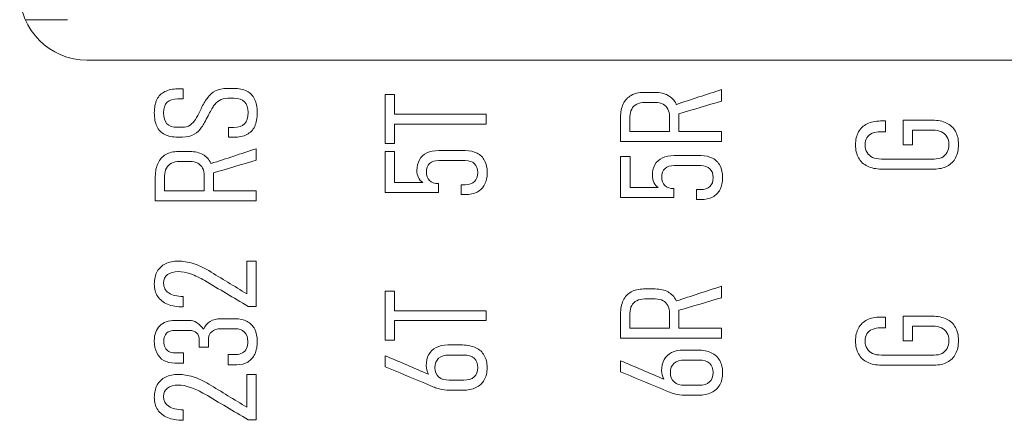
# Model space of a CAD drawing. Header units: millimetres. Extents: x 990 to 1811, y 0 to 562.
# Tile 18 of 256: x 1321 to 1336, y 215 to 221. Entities that reach past the tile are written whole.
import ezdxf

# ---------------------------------------------------------------- set-up
doc = ezdxf.new("R2010")
doc.units = ezdxf.units.MM
doc.layers.add('1', color=7, linetype='Continuous', true_color=0xffffff)
doc.layers.add('10', color=7, linetype='Continuous')

msp = doc.modelspace()

# ---------------------------------------------------------------- linework, layer by layer
at = {"layer": '1', "color": 7, "linetype": 'Continuous', "lineweight": 18}
msp.add_line((1321.865, 220.46), (1338.401, 220.46), dxfattribs=at)
msp.add_arc((1321.865, 221.46), 1, 180, 270, dxfattribs=at)
for points in [[(1322.906, 219.874), (1322.932, 219.926), (1322.971, 219.965), (1323.023, 219.991)], [(1323.297, 220.031), (1323.297, 219.982), (1323.297, 219.933), (1323.297, 219.884)], [(1323.575, 219.763), (1323.603, 219.82), (1323.632, 219.867), (1323.662, 219.906)], [(1323.662, 219.906), (1323.692, 219.945), (1323.731, 219.977), (1323.778, 220.002)], [(1326.301, 219.219), (1326.301, 219.462), (1326.301, 219.705), (1326.301, 219.948)], [(1326.301, 219.948), (1326.347, 219.948), (1326.393, 219.948), (1326.439, 219.948)], [(1326.439, 219.948), (1326.439, 219.851), (1326.439, 219.754), (1326.439, 219.658)], [(1329.84, 219.808), (1329.867, 219.864), (1329.905, 219.906), (1329.957, 219.936)], [(1330.505, 219.936), (1330.558, 219.906), (1330.598, 219.864), (1330.626, 219.808)], [(1330.629, 219.801), (1330.853, 219.875), (1331.077, 219.948), (1331.301, 220.022)], [(1331.301, 220.022), (1331.301, 219.964), (1331.301, 219.907), (1331.301, 219.85)], [(1323.552, 219.717), (1323.566, 219.746), (1323.574, 219.761), (1323.575, 219.763)], [(1330.504, 219.732), (1330.487, 219.764), (1330.463, 219.789), (1330.431, 219.806)], [(1330.626, 219.808), (1330.627, 219.806), (1330.628, 219.803), (1330.629, 219.801)], [(1331.301, 219.85), (1331.089, 219.787), (1330.877, 219.725), (1330.664, 219.663)], [(1323.479, 219.579), (1323.5, 219.613), (1323.524, 219.658), (1323.552, 219.717)], [(1323.666, 219.632), (1323.63, 219.559), (1323.598, 219.503), (1323.571, 219.462)], [(1326.439, 219.658), (1326.893, 219.658), (1327.347, 219.658), (1327.801, 219.658)], [(1327.801, 219.658), (1327.801, 219.608), (1327.801, 219.559), (1327.801, 219.509)], [(1330.529, 219.617), (1330.529, 219.662), (1330.52, 219.7), (1330.504, 219.732)], [(1330.529, 219.397), (1330.529, 219.47), (1330.529, 219.544), (1330.529, 219.617)], [(1323.021, 219.355), (1322.969, 219.382), (1322.931, 219.422), (1322.905, 219.476)], [(1323.399, 219.495), (1323.431, 219.518), (1323.458, 219.546), (1323.479, 219.579)], [(1323.571, 219.462), (1323.543, 219.421), (1323.506, 219.386), (1323.46, 219.357)], [(1323.972, 219.314), (1323.972, 219.362), (1323.972, 219.411), (1323.972, 219.46)], [(1324.36, 219.475), (1324.334, 219.421), (1324.295, 219.381), (1324.243, 219.354)], [(1327.801, 219.509), (1327.347, 219.509), (1326.893, 219.509), (1326.439, 219.509)], [(1326.439, 219.509), (1326.439, 219.412), (1326.439, 219.316), (1326.439, 219.219)], [(1333.337, 219.392), (1333.366, 219.445), (1333.409, 219.485), (1333.465, 219.513)], [(1333.739, 219.555), (1333.739, 219.501), (1333.739, 219.448), (1333.739, 219.394)], [(1334.001, 219.202), (1334.001, 219.324), (1334.001, 219.446), (1334.001, 219.567)], [(1329.939, 219.397), (1330.135, 219.397), (1330.332, 219.397), (1330.529, 219.397)], [(1330.667, 219.397), (1330.878, 219.397), (1331.09, 219.397), (1331.301, 219.397)], [(1331.301, 219.397), (1331.301, 219.347), (1331.301, 219.298), (1331.301, 219.248)], [(1333.542, 219.372), (1333.507, 219.357), (1333.481, 219.335), (1333.463, 219.306)], [(1334.139, 219.419), (1334.139, 219.347), (1334.139, 219.274), (1334.139, 219.202)], [(1334.653, 219.322), (1334.634, 219.353), (1334.607, 219.378), (1334.571, 219.394)], [(1326.439, 219.219), (1326.393, 219.219), (1326.347, 219.219), (1326.301, 219.219)], [(1331.301, 219.248), (1330.801, 219.248), (1330.301, 219.248), (1329.8, 219.248)], [(1334.139, 219.202), (1334.093, 219.202), (1334.047, 219.202), (1334.001, 219.202)], [(1322.922, 218.93), (1322.948, 218.986), (1322.987, 219.028), (1323.038, 219.057)], [(1323.587, 219.057), (1323.64, 219.028), (1323.68, 218.986), (1323.707, 218.93)], [(1323.711, 218.922), (1323.935, 218.996), (1324.159, 219.07), (1324.383, 219.143)], [(1324.383, 219.143), (1324.383, 219.086), (1324.383, 219.028), (1324.383, 218.971)], [(1326.301, 218.494), (1326.301, 218.697), (1326.301, 218.9), (1326.301, 219.104)], [(1326.301, 219.104), (1326.347, 219.104), (1326.393, 219.104), (1326.439, 219.104)], [(1326.439, 219.104), (1326.439, 218.95), (1326.439, 218.796), (1326.439, 218.642)], [(1327.667, 219.077), (1327.716, 219.052), (1327.753, 219.014), (1327.778, 218.965)], [(1329.801, 218.42), (1329.801, 218.623), (1329.801, 218.826), (1329.801, 219.029)], [(1329.801, 219.029), (1329.847, 219.029), (1329.894, 219.029), (1329.94, 219.029)], [(1329.94, 219.029), (1329.94, 218.876), (1329.94, 218.722), (1329.94, 218.568)], [(1333.465, 219.087), (1333.484, 219.055), (1333.511, 219.031), (1333.547, 219.014)], [(1334.58, 219.015), (1334.613, 219.033), (1334.638, 219.057), (1334.655, 219.09)], [(1323.123, 218.927), (1323.089, 218.91), (1323.064, 218.886), (1323.046, 218.854)], [(1323.585, 218.854), (1323.569, 218.886), (1323.545, 218.91), (1323.513, 218.927)], [(1323.707, 218.93), (1323.708, 218.927), (1323.709, 218.925), (1323.711, 218.922)], [(1324.383, 218.971), (1324.17, 218.909), (1323.958, 218.847), (1323.746, 218.785)], [(1330.31, 218.905), (1330.335, 218.949), (1330.372, 218.983), (1330.421, 219.007)], [(1331.167, 219.003), (1331.216, 218.977), (1331.253, 218.94), (1331.279, 218.891)], [(1334.781, 219.009), (1334.753, 218.954), (1334.711, 218.912), (1334.657, 218.884)], [(1326.439, 218.642), (1326.579, 218.642), (1326.719, 218.642), (1326.859, 218.642)], [(1326.859, 218.642), (1326.831, 218.659), (1326.81, 218.684), (1326.795, 218.716)], [(1326.959, 218.669), (1326.99, 218.639), (1327.034, 218.624), (1327.091, 218.624)], [(1327.091, 218.624), (1327.091, 218.581), (1327.091, 218.537), (1327.091, 218.494)], [(1327.428, 218.461), (1327.428, 218.51), (1327.428, 218.56), (1327.428, 218.609)], [(1327.778, 218.611), (1327.753, 218.562), (1327.716, 218.525), (1327.667, 218.499)], [(1330.359, 218.568), (1330.332, 218.585), (1330.311, 218.609), (1330.295, 218.642)], [(1323.02, 218.518), (1323.217, 218.518), (1323.413, 218.518), (1323.61, 218.518)], [(1323.748, 218.518), (1323.96, 218.518), (1324.171, 218.518), (1324.383, 218.518)], [(1324.383, 218.518), (1324.383, 218.469), (1324.383, 218.419), (1324.383, 218.37)], [(1327.091, 218.494), (1326.828, 218.494), (1326.564, 218.494), (1326.301, 218.494)], [(1329.94, 218.568), (1330.08, 218.568), (1330.22, 218.568), (1330.359, 218.568)], [(1330.592, 218.55), (1330.592, 218.506), (1330.592, 218.463), (1330.592, 218.42)], [(1330.929, 218.387), (1330.929, 218.436), (1330.929, 218.486), (1330.929, 218.535)], [(1331.279, 218.536), (1331.253, 218.487), (1331.216, 218.45), (1331.168, 218.425)], [(1324.383, 218.37), (1323.882, 218.37), (1323.382, 218.37), (1322.882, 218.37)], [(1330.592, 218.42), (1330.328, 218.42), (1330.065, 218.42), (1329.801, 218.42)], [(1322.91, 217.318), (1322.938, 217.369), (1322.979, 217.408), (1323.033, 217.434)], [(1323.444, 217.437), (1323.522, 217.413), (1323.6, 217.378), (1323.676, 217.332)], [(1324.245, 217.472), (1324.291, 217.472), (1324.337, 217.472), (1324.383, 217.472)], [(1324.245, 216.986), (1324.245, 217.148), (1324.245, 217.31), (1324.245, 217.472)], [(1324.383, 217.472), (1324.383, 217.248), (1324.383, 217.025), (1324.383, 216.801)], [(1323.676, 217.332), (1323.866, 217.216), (1324.055, 217.101), (1324.245, 216.986)], [(1324.262, 216.801), (1324.047, 216.928), (1323.832, 217.056), (1323.617, 217.183)], [(1323.081, 217), (1323.132, 216.966), (1323.203, 216.949), (1323.295, 216.949)], [(1326.301, 217.027), (1326.347, 217.027), (1326.393, 217.027), (1326.439, 217.027)], [(1326.301, 216.299), (1326.301, 216.542), (1326.301, 216.784), (1326.301, 217.027)], [(1326.439, 217.027), (1326.439, 216.931), (1326.439, 216.834), (1326.439, 216.737)], [(1330.629, 216.881), (1330.853, 216.954), (1331.077, 217.028), (1331.301, 217.101)], [(1331.301, 217.101), (1331.301, 217.044), (1331.301, 216.987), (1331.301, 216.929)], [(1323.064, 216.833), (1323, 216.859), (1322.951, 216.898), (1322.917, 216.949)], [(1323.295, 216.949), (1323.296, 216.897), (1323.296, 216.845), (1323.297, 216.793)], [(1330.504, 216.812), (1330.487, 216.844), (1330.463, 216.868), (1330.431, 216.885)], [(1330.626, 216.888), (1330.627, 216.885), (1330.628, 216.883), (1330.629, 216.881)], [(1331.301, 216.929), (1331.089, 216.867), (1330.877, 216.805), (1330.664, 216.743)], [(1324.383, 216.801), (1324.343, 216.801), (1324.302, 216.801), (1324.262, 216.801)], [(1326.439, 216.737), (1326.893, 216.737), (1327.347, 216.737), (1327.801, 216.737)], [(1327.801, 216.737), (1327.801, 216.688), (1327.801, 216.638), (1327.801, 216.589)], [(1330.529, 216.697), (1330.529, 216.742), (1330.52, 216.78), (1330.504, 216.812)], [(1330.529, 216.476), (1330.529, 216.55), (1330.529, 216.623), (1330.529, 216.697)], [(1323.496, 216.559), (1323.534, 216.536), (1323.568, 216.504), (1323.6, 216.463)], [(1323.6, 216.463), (1323.62, 216.512), (1323.652, 216.55), (1323.697, 216.577)], [(1324.247, 216.578), (1324.296, 216.551), (1324.334, 216.513), (1324.36, 216.462)], [(1327.801, 216.589), (1327.347, 216.589), (1326.893, 216.589), (1326.439, 216.589)], [(1326.439, 216.589), (1326.439, 216.492), (1326.439, 216.395), (1326.439, 216.299)], [(1333.337, 216.479), (1333.366, 216.532), (1333.409, 216.572), (1333.465, 216.6)], [(1333.739, 216.642), (1333.739, 216.588), (1333.739, 216.535), (1333.739, 216.481)], [(1334.001, 216.289), (1334.001, 216.411), (1334.001, 216.533), (1334.001, 216.654)], [(1334.647, 216.612), (1334.704, 216.584), (1334.748, 216.543), (1334.779, 216.489)], [(1329.939, 216.476), (1330.135, 216.476), (1330.332, 216.476), (1330.529, 216.476)], [(1330.667, 216.476), (1330.878, 216.476), (1331.09, 216.476), (1331.301, 216.476)], [(1331.301, 216.476), (1331.301, 216.427), (1331.301, 216.377), (1331.301, 216.328)], [(1333.542, 216.459), (1333.507, 216.444), (1333.481, 216.422), (1333.463, 216.393)], [(1334.139, 216.506), (1334.139, 216.433), (1334.139, 216.361), (1334.139, 216.289)], [(1326.439, 216.299), (1326.393, 216.299), (1326.347, 216.299), (1326.301, 216.299)], [(1331.301, 216.328), (1330.801, 216.328), (1330.301, 216.328), (1329.8, 216.328)], [(1334.139, 216.289), (1334.093, 216.289), (1334.047, 216.289), (1334.001, 216.289)], [(1323.008, 215.997), (1322.962, 216.023), (1322.927, 216.061), (1322.903, 216.11)], [(1323.027, 216.188), (1323.04, 216.163), (1323.059, 216.144), (1323.084, 216.13)], [(1323.299, 216.11), (1323.299, 216.06), (1323.299, 216.009), (1323.299, 215.958)], [(1323.672, 216.195), (1323.626, 216.195), (1323.58, 216.195), (1323.534, 216.195)], [(1324.177, 216.109), (1324.203, 216.124), (1324.224, 216.146), (1324.237, 216.176)], [(1324.362, 216.093), (1324.338, 216.041), (1324.303, 216.002), (1324.257, 215.974)], [(1330.448, 216.011), (1330.474, 216.057), (1330.511, 216.092), (1330.559, 216.116)], [(1331.148, 216.113), (1331.203, 216.086), (1331.245, 216.048), (1331.274, 215.998)], [(1333.47, 215.97), (1333.413, 215.998), (1333.369, 216.04), (1333.339, 216.094)], [(1334.58, 216.102), (1334.613, 216.12), (1334.638, 216.144), (1334.655, 216.177)], [(1323.967, 215.934), (1323.967, 215.985), (1323.967, 216.035), (1323.967, 216.086)], [(1326.301, 216.068), (1326.515, 215.976), (1326.728, 215.884), (1326.942, 215.793)], [(1326.301, 215.903), (1326.301, 215.958), (1326.301, 216.013), (1326.301, 216.068)], [(1327.095, 216.029), (1327.058, 215.996), (1327.04, 215.95), (1327.04, 215.89)], [(1329.801, 215.993), (1330.015, 215.902), (1330.229, 215.81), (1330.442, 215.719)], [(1329.801, 215.828), (1329.801, 215.883), (1329.801, 215.938), (1329.801, 215.993)], [(1331.177, 215.816), (1331.177, 215.876), (1331.158, 215.922), (1331.122, 215.955)], [(1326.889, 215.658), (1326.693, 215.74), (1326.497, 215.821), (1326.301, 215.903)], [(1327.04, 215.89), (1327.04, 215.831), (1327.058, 215.785), (1327.095, 215.753)], [(1330.389, 215.584), (1330.193, 215.665), (1329.997, 215.747), (1329.801, 215.828)], [(1331.122, 215.678), (1331.158, 215.711), (1331.177, 215.757), (1331.177, 215.816)], [(1322.91, 215.633), (1322.938, 215.684), (1322.979, 215.723), (1323.033, 215.749)], [(1323.444, 215.753), (1323.522, 215.728), (1323.6, 215.693), (1323.676, 215.647)], [(1324.245, 215.301), (1324.245, 215.463), (1324.245, 215.625), (1324.245, 215.787)], [(1324.245, 215.787), (1324.291, 215.787), (1324.337, 215.787), (1324.383, 215.787)], [(1324.383, 215.787), (1324.383, 215.564), (1324.383, 215.34), (1324.383, 215.117)], [(1326.943, 215.636), (1326.916, 215.647), (1326.898, 215.655), (1326.889, 215.658)], [(1327.774, 215.709), (1327.745, 215.659), (1327.704, 215.62), (1327.649, 215.594)], [(1323.617, 215.498), (1323.545, 215.541), (1323.475, 215.574), (1323.407, 215.597)], [(1323.676, 215.647), (1323.866, 215.532), (1324.055, 215.416), (1324.245, 215.301)], [(1327.104, 215.575), (1327.06, 215.588), (1327.006, 215.608), (1326.943, 215.636)], [(1330.443, 215.561), (1330.416, 215.573), (1330.398, 215.58), (1330.389, 215.584)], [(1330.604, 215.5), (1330.56, 215.513), (1330.506, 215.534), (1330.443, 215.561)], [(1324.262, 215.117), (1324.047, 215.244), (1323.832, 215.371), (1323.617, 215.498)], [(1323.064, 215.148), (1323, 215.175), (1322.951, 215.213), (1322.917, 215.265)], [(1323.081, 215.316), (1323.132, 215.281), (1323.203, 215.264), (1323.295, 215.264)], [(1323.295, 215.264), (1323.296, 215.212), (1323.296, 215.16), (1323.297, 215.108)], [(1324.383, 215.117), (1324.343, 215.117), (1324.302, 215.117), (1324.262, 215.117)]]:
    msp.add_open_spline(points, degree=3, dxfattribs=at)
for points, knots in [([(1323.023, 219.991), (1323.074, 220.018), (1323.14, 220.031), (1323.218, 220.031), (1323.244, 220.031), (1323.27, 220.031), (1323.297, 220.031)], [0, 0, 0, 0, 0.5, 0.5, 0.5, 1, 1, 1, 1]), ([(1323.778, 220.002), (1323.826, 220.026), (1323.883, 220.039), (1323.952, 220.039), (1323.983, 220.039), (1324.015, 220.039), (1324.047, 220.039), (1324.125, 220.039), (1324.19, 220.026), (1324.242, 219.999)], [0, 0, 0, 0, 0.333333, 0.333333, 0.333333, 0.666667, 0.666667, 0.666667, 1, 1, 1, 1]), ([(1324.242, 219.999), (1324.294, 219.973), (1324.333, 219.933), (1324.385, 219.826), (1324.398, 219.759), (1324.398, 219.597), (1324.385, 219.529), (1324.36, 219.475)], [0, 0, 0, 0, 0.333333, 0.333333, 0.666667, 0.666667, 1, 1, 1, 1]), ([(1329.957, 219.936), (1330.008, 219.965), (1330.069, 219.979), (1330.141, 219.979), (1330.199, 219.979), (1330.258, 219.979), (1330.316, 219.979), (1330.39, 219.979), (1330.453, 219.965), (1330.505, 219.936)], [0, 0, 0, 0, 0.333333, 0.333333, 0.333333, 0.666667, 0.666667, 0.666667, 1, 1, 1, 1]), ([(1322.905, 219.476), (1322.88, 219.529), (1322.867, 219.597), (1322.867, 219.678), (1322.867, 219.756), (1322.88, 219.821), (1322.906, 219.874)], [0, 0, 0, 0, 0.5, 0.5, 0.5, 1, 1, 1, 1]), ([(1323.297, 219.884), (1323.27, 219.884), (1323.244, 219.884), (1323.218, 219.884), (1323.147, 219.884), (1323.093, 219.867), (1323.021, 219.798), (1323.004, 219.746), (1323.004, 219.678), (1323.004, 219.606), (1323.021, 219.551), (1323.055, 219.515)], [0, 0, 0, 0, 0.25, 0.25, 0.25, 0.5, 0.5, 0.75, 0.75, 0.75, 1, 1, 1, 1]), ([(1323.834, 219.86), (1323.8, 219.839), (1323.772, 219.812), (1323.726, 219.745), (1323.698, 219.696), (1323.666, 219.632)], [0, 0, 0, 0, 0.5, 0.5, 1, 1, 1, 1]), ([(1324.208, 219.839), (1324.173, 219.875), (1324.119, 219.892), (1324.047, 219.892), (1324.017, 219.892), (1323.987, 219.892), (1323.958, 219.892), (1323.91, 219.892), (1323.869, 219.882), (1323.834, 219.86)], [0, 0, 0, 0, 0.333333, 0.333333, 0.333333, 0.666667, 0.666667, 0.666667, 1, 1, 1, 1]), ([(1323.972, 219.46), (1323.997, 219.46), (1324.022, 219.46), (1324.047, 219.46), (1324.119, 219.46), (1324.173, 219.478), (1324.244, 219.55), (1324.262, 219.605), (1324.262, 219.679), (1324.262, 219.75), (1324.244, 219.804), (1324.208, 219.839)], [0, 0, 0, 0, 0.25, 0.25, 0.25, 0.5, 0.5, 0.75, 0.75, 0.75, 1, 1, 1, 1]), ([(1329.8, 219.248), (1329.8, 219.368), (1329.8, 219.487), (1329.8, 219.607), (1329.8, 219.685), (1329.814, 219.753), (1329.84, 219.808)], [0, 0, 0, 0, 0.5, 0.5, 0.5, 1, 1, 1, 1]), ([(1330.431, 219.806), (1330.399, 219.823), (1330.361, 219.831), (1330.316, 219.831), (1330.265, 219.831), (1330.213, 219.831), (1330.161, 219.831), (1330.115, 219.831), (1330.075, 219.823), (1330.008, 219.789), (1329.982, 219.764), (1329.965, 219.732)], [0, 0, 0, 0, 0.25, 0.25, 0.25, 0.5, 0.5, 0.5, 0.75, 0.75, 1, 1, 1, 1]), ([(1329.965, 219.732), (1329.947, 219.7), (1329.939, 219.662), (1329.939, 219.617), (1329.939, 219.544), (1329.939, 219.47), (1329.939, 219.397)], [0, 0, 0, 0, 0.5, 0.5, 0.5, 1, 1, 1, 1]), ([(1330.664, 219.663), (1330.666, 219.645), (1330.667, 219.627), (1330.667, 219.607), (1330.667, 219.537), (1330.667, 219.467), (1330.667, 219.397)], [0, 0, 0, 0, 0.5, 0.5, 0.5, 1, 1, 1, 1]), ([(1323.055, 219.515), (1323.089, 219.479), (1323.14, 219.461), (1323.208, 219.461), (1323.232, 219.461), (1323.257, 219.461), (1323.281, 219.461), (1323.327, 219.461), (1323.366, 219.472), (1323.399, 219.495)], [0, 0, 0, 0, 0.333333, 0.333333, 0.333333, 0.666667, 0.666667, 0.666667, 1, 1, 1, 1]), ([(1333.465, 219.513), (1333.521, 219.541), (1333.588, 219.555), (1333.667, 219.555), (1333.691, 219.555), (1333.715, 219.555), (1333.739, 219.555)], [0, 0, 0, 0, 0.5, 0.5, 0.5, 1, 1, 1, 1]), ([(1334.001, 219.567), (1334.147, 219.567), (1334.292, 219.567), (1334.438, 219.567), (1334.519, 219.567), (1334.589, 219.553), (1334.704, 219.497), (1334.748, 219.456), (1334.779, 219.402)], [0, 0, 0, 0, 0.333333, 0.333333, 0.333333, 0.666667, 0.666667, 1, 1, 1, 1]), ([(1323.46, 219.357), (1323.414, 219.329), (1323.356, 219.315), (1323.287, 219.315), (1323.263, 219.315), (1323.238, 219.315), (1323.214, 219.315), (1323.137, 219.315), (1323.073, 219.328), (1323.021, 219.355)], [0, 0, 0, 0, 0.333333, 0.333333, 0.333333, 0.666667, 0.666667, 0.666667, 1, 1, 1, 1]), ([(1324.243, 219.354), (1324.19, 219.327), (1324.125, 219.314), (1324.047, 219.314), (1324.022, 219.314), (1323.997, 219.314), (1323.972, 219.314)], [0, 0, 0, 0, 0.5, 0.5, 0.5, 1, 1, 1, 1]), ([(1333.47, 218.883), (1333.413, 218.912), (1333.369, 218.953), (1333.308, 219.061), (1333.293, 219.125), (1333.293, 219.275), (1333.308, 219.339), (1333.337, 219.392)], [0, 0, 0, 0, 0.333333, 0.333333, 0.666667, 0.666667, 1, 1, 1, 1]), ([(1333.739, 219.394), (1333.715, 219.394), (1333.691, 219.394), (1333.667, 219.394), (1333.618, 219.394), (1333.576, 219.387), (1333.542, 219.372)], [0, 0, 0, 0, 0.5, 0.5, 0.5, 1, 1, 1, 1]), ([(1334.571, 219.394), (1334.536, 219.411), (1334.493, 219.419), (1334.442, 219.419), (1334.341, 219.419), (1334.24, 219.419), (1334.139, 219.419)], [0, 0, 0, 0, 0.5, 0.5, 0.5, 1, 1, 1, 1]), ([(1334.655, 219.09), (1334.672, 219.122), (1334.681, 219.161), (1334.681, 219.252), (1334.671, 219.29), (1334.653, 219.322)], [0, 0, 0, 0, 0.5, 0.5, 1, 1, 1, 1]), ([(1334.779, 219.402), (1334.809, 219.348), (1334.824, 219.283), (1334.824, 219.13), (1334.81, 219.064), (1334.781, 219.009)], [0, 0, 0, 0, 0.5, 0.5, 1, 1, 1, 1]), ([(1333.463, 219.306), (1333.445, 219.277), (1333.437, 219.242), (1333.437, 219.201), (1333.437, 219.156), (1333.446, 219.118), (1333.465, 219.087)], [0, 0, 0, 0, 0.5, 0.5, 0.5, 1, 1, 1, 1]), ([(1323.038, 219.057), (1323.089, 219.086), (1323.151, 219.101), (1323.222, 219.101), (1323.281, 219.101), (1323.339, 219.101), (1323.398, 219.101), (1323.471, 219.101), (1323.534, 219.086), (1323.587, 219.057)], [0, 0, 0, 0, 0.333333, 0.333333, 0.333333, 0.666667, 0.666667, 0.666667, 1, 1, 1, 1]), ([(1326.795, 218.716), (1326.779, 218.749), (1326.771, 218.783), (1326.771, 218.819), (1326.771, 218.881), (1326.784, 218.935), (1326.835, 219.024), (1326.872, 219.058), (1326.92, 219.081)], [0, 0, 0, 0, 0.333333, 0.333333, 0.333333, 0.666667, 0.666667, 1, 1, 1, 1]), ([(1326.92, 219.081), (1326.969, 219.104), (1327.027, 219.116), (1327.096, 219.116), (1327.228, 219.116), (1327.359, 219.116), (1327.49, 219.116), (1327.559, 219.116), (1327.618, 219.103), (1327.667, 219.077)], [0, 0, 0, 0, 0.333333, 0.333333, 0.333333, 0.666667, 0.666667, 0.666667, 1, 1, 1, 1]), ([(1330.421, 219.007), (1330.469, 219.03), (1330.528, 219.042), (1330.597, 219.042), (1330.728, 219.042), (1330.859, 219.042), (1330.991, 219.042), (1331.06, 219.042), (1331.118, 219.029), (1331.167, 219.003)], [0, 0, 0, 0, 0.333333, 0.333333, 0.333333, 0.666667, 0.666667, 0.666667, 1, 1, 1, 1]), ([(1333.547, 219.014), (1333.584, 218.998), (1333.627, 218.99), (1333.678, 218.99), (1333.939, 218.99), (1334.2, 218.99), (1334.461, 218.99), (1334.507, 218.99), (1334.547, 218.998), (1334.58, 219.015)], [0, 0, 0, 0, 0.333333, 0.333333, 0.333333, 0.666667, 0.666667, 0.666667, 1, 1, 1, 1]), ([(1322.882, 218.37), (1322.882, 218.489), (1322.882, 218.609), (1322.882, 218.729), (1322.882, 218.807), (1322.895, 218.874), (1322.922, 218.93)], [0, 0, 0, 0, 0.5, 0.5, 0.5, 1, 1, 1, 1]), ([(1323.513, 218.927), (1323.481, 218.944), (1323.442, 218.953), (1323.398, 218.953), (1323.346, 218.953), (1323.294, 218.953), (1323.243, 218.953), (1323.196, 218.953), (1323.156, 218.944), (1323.123, 218.927)], [0, 0, 0, 0, 0.333333, 0.333333, 0.333333, 0.666667, 0.666667, 0.666667, 1, 1, 1, 1]), ([(1326.96, 218.923), (1326.928, 218.894), (1326.912, 218.852), (1326.912, 218.742), (1326.927, 218.7), (1326.959, 218.669)], [0, 0, 0, 0, 0.5, 0.5, 1, 1, 1, 1]), ([(1327.628, 218.92), (1327.595, 218.952), (1327.549, 218.967), (1327.49, 218.967), (1327.359, 218.967), (1327.228, 218.967), (1327.096, 218.967), (1327.038, 218.967), (1326.992, 218.953), (1326.96, 218.923)], [0, 0, 0, 0, 0.333333, 0.333333, 0.333333, 0.666667, 0.666667, 0.666667, 1, 1, 1, 1]), ([(1327.628, 218.656), (1327.66, 218.687), (1327.676, 218.731), (1327.676, 218.844), (1327.66, 218.888), (1327.628, 218.92)], [0, 0, 0, 0, 0.5, 0.5, 1, 1, 1, 1]), ([(1327.778, 218.965), (1327.804, 218.916), (1327.816, 218.856), (1327.816, 218.718), (1327.804, 218.659), (1327.778, 218.611)], [0, 0, 0, 0, 0.5, 0.5, 1, 1, 1, 1]), ([(1330.295, 218.642), (1330.28, 218.675), (1330.272, 218.709), (1330.272, 218.745), (1330.272, 218.807), (1330.285, 218.861), (1330.31, 218.905)], [0, 0, 0, 0, 0.5, 0.5, 0.5, 1, 1, 1, 1]), ([(1331.128, 218.582), (1331.16, 218.613), (1331.177, 218.656), (1331.177, 218.77), (1331.16, 218.814), (1331.096, 218.877), (1331.05, 218.893), (1330.991, 218.893), (1330.859, 218.893), (1330.728, 218.893), (1330.597, 218.893), (1330.538, 218.893), (1330.493, 218.878), (1330.428, 218.819), (1330.412, 218.777), (1330.412, 218.668), (1330.428, 218.625), (1330.49, 218.565), (1330.535, 218.55), (1330.592, 218.55)], [0, 0, 0, 0, 0.125, 0.125, 0.25, 0.25, 0.375, 0.375, 0.375, 0.5, 0.5, 0.5, 0.625, 0.625, 0.75, 0.75, 0.875, 0.875, 1, 1, 1, 1]), ([(1331.279, 218.891), (1331.304, 218.841), (1331.317, 218.782), (1331.317, 218.644), (1331.304, 218.585), (1331.279, 218.536)], [0, 0, 0, 0, 0.5, 0.5, 1, 1, 1, 1]), ([(1334.657, 218.884), (1334.603, 218.855), (1334.537, 218.841), (1334.461, 218.841), (1334.2, 218.841), (1333.939, 218.841), (1333.678, 218.841), (1333.597, 218.841), (1333.527, 218.855), (1333.47, 218.883)], [0, 0, 0, 0, 0.333333, 0.333333, 0.333333, 0.666667, 0.666667, 0.666667, 1, 1, 1, 1]), ([(1323.046, 218.854), (1323.029, 218.822), (1323.02, 218.784), (1323.02, 218.739), (1323.02, 218.665), (1323.02, 218.592), (1323.02, 218.518)], [0, 0, 0, 0, 0.5, 0.5, 0.5, 1, 1, 1, 1]), ([(1323.61, 218.518), (1323.61, 218.592), (1323.61, 218.665), (1323.61, 218.739), (1323.61, 218.784), (1323.602, 218.822), (1323.585, 218.854)], [0, 0, 0, 0, 0.5, 0.5, 0.5, 1, 1, 1, 1]), ([(1323.746, 218.785), (1323.747, 218.767), (1323.748, 218.748), (1323.748, 218.729), (1323.748, 218.658), (1323.748, 218.588), (1323.748, 218.518)], [0, 0, 0, 0, 0.5, 0.5, 0.5, 1, 1, 1, 1]), ([(1327.428, 218.609), (1327.449, 218.609), (1327.47, 218.609), (1327.491, 218.609), (1327.55, 218.609), (1327.595, 218.625), (1327.628, 218.656)], [0, 0, 0, 0, 0.5, 0.5, 0.5, 1, 1, 1, 1]), ([(1330.929, 218.535), (1330.95, 218.535), (1330.971, 218.535), (1330.992, 218.535), (1331.05, 218.535), (1331.096, 218.551), (1331.128, 218.582)], [0, 0, 0, 0, 0.5, 0.5, 0.5, 1, 1, 1, 1]), ([(1327.667, 218.499), (1327.619, 218.474), (1327.56, 218.461), (1327.491, 218.461), (1327.47, 218.461), (1327.449, 218.461), (1327.428, 218.461)], [0, 0, 0, 0, 0.5, 0.5, 0.5, 1, 1, 1, 1]), ([(1331.168, 218.425), (1331.119, 218.399), (1331.061, 218.387), (1330.992, 218.387), (1330.971, 218.387), (1330.95, 218.387), (1330.929, 218.387)], [0, 0, 0, 0, 0.5, 0.5, 0.5, 1, 1, 1, 1]), ([(1323.033, 217.434), (1323.087, 217.461), (1323.152, 217.474), (1323.228, 217.474), (1323.293, 217.474), (1323.365, 217.462), (1323.444, 217.437)], [0, 0, 0, 0, 0.5, 0.5, 0.5, 1, 1, 1, 1]), ([(1322.917, 216.949), (1322.884, 217.001), (1322.867, 217.062), (1322.867, 217.205), (1322.881, 217.266), (1322.91, 217.318)], [0, 0, 0, 0, 0.5, 0.5, 1, 1, 1, 1]), ([(1323.063, 217.272), (1323.025, 217.242), (1323.006, 217.2), (1323.006, 217.146), (1323.006, 217.083), (1323.031, 217.035), (1323.081, 217)], [0, 0, 0, 0, 0.5, 0.5, 0.5, 1, 1, 1, 1]), ([(1323.617, 217.183), (1323.545, 217.226), (1323.475, 217.259), (1323.339, 217.305), (1323.279, 217.317), (1323.226, 217.317), (1323.156, 217.317), (1323.102, 217.302), (1323.063, 217.272)], [0, 0, 0, 0, 0.333333, 0.333333, 0.666667, 0.666667, 0.666667, 1, 1, 1, 1]), ([(1329.84, 216.888), (1329.867, 216.944), (1329.905, 216.986), (1330.008, 217.045), (1330.069, 217.059), (1330.141, 217.059), (1330.199, 217.059), (1330.258, 217.059), (1330.316, 217.059), (1330.39, 217.059), (1330.453, 217.045), (1330.558, 216.986), (1330.598, 216.944), (1330.626, 216.888)], [0, 0, 0, 0, 0.2, 0.2, 0.4, 0.4, 0.4, 0.6, 0.6, 0.6, 0.8, 0.8, 1, 1, 1, 1]), ([(1323.297, 216.793), (1323.296, 216.793), (1323.296, 216.793), (1323.295, 216.793), (1323.205, 216.793), (1323.128, 216.806), (1323.064, 216.833)], [0, 0, 0, 0, 0.5, 0.5, 0.5, 1, 1, 1, 1]), ([(1329.8, 216.328), (1329.8, 216.447), (1329.8, 216.567), (1329.8, 216.687), (1329.8, 216.765), (1329.814, 216.832), (1329.84, 216.888)], [0, 0, 0, 0, 0.5, 0.5, 0.5, 1, 1, 1, 1]), ([(1330.431, 216.885), (1330.399, 216.902), (1330.361, 216.911), (1330.316, 216.911), (1330.265, 216.911), (1330.213, 216.911), (1330.161, 216.911), (1330.115, 216.911), (1330.075, 216.902), (1330.008, 216.868), (1329.982, 216.844), (1329.965, 216.812)], [0, 0, 0, 0, 0.25, 0.25, 0.25, 0.5, 0.5, 0.5, 0.75, 0.75, 1, 1, 1, 1]), ([(1329.965, 216.812), (1329.947, 216.78), (1329.939, 216.742), (1329.939, 216.697), (1329.939, 216.623), (1329.939, 216.55), (1329.939, 216.476)], [0, 0, 0, 0, 0.5, 0.5, 0.5, 1, 1, 1, 1]), ([(1330.664, 216.743), (1330.666, 216.725), (1330.667, 216.706), (1330.667, 216.687), (1330.667, 216.617), (1330.667, 216.546), (1330.667, 216.476)], [0, 0, 0, 0, 0.5, 0.5, 0.5, 1, 1, 1, 1]), ([(1322.948, 216.513), (1323.001, 216.566), (1323.077, 216.593), (1323.175, 216.593), (1323.245, 216.593), (1323.315, 216.593), (1323.385, 216.593), (1323.422, 216.593), (1323.459, 216.582), (1323.496, 216.559)], [0, 0, 0, 0, 0.333333, 0.333333, 0.333333, 0.666667, 0.666667, 0.666667, 1, 1, 1, 1]), ([(1323.697, 216.577), (1323.742, 216.604), (1323.795, 216.618), (1323.857, 216.618), (1323.927, 216.618), (1323.997, 216.618), (1324.137, 216.618), (1324.197, 216.604), (1324.247, 216.578)], [0, 0, 0, 0, 0.333333, 0.333333, 0.333333, 0.666667, 0.666667, 1, 1, 1, 1]), ([(1333.465, 216.6), (1333.521, 216.628), (1333.588, 216.642), (1333.667, 216.642), (1333.691, 216.642), (1333.715, 216.642), (1333.739, 216.642)], [0, 0, 0, 0, 0.5, 0.5, 0.5, 1, 1, 1, 1]), ([(1334.001, 216.654), (1334.147, 216.654), (1334.292, 216.654), (1334.438, 216.654), (1334.519, 216.654), (1334.589, 216.64), (1334.647, 216.612)], [0, 0, 0, 0, 0.5, 0.5, 0.5, 1, 1, 1, 1]), ([(1322.903, 216.11), (1322.879, 216.16), (1322.867, 216.219), (1322.867, 216.29), (1322.867, 216.386), (1322.894, 216.46), (1322.948, 216.513)], [0, 0, 0, 0, 0.5, 0.5, 0.5, 1, 1, 1, 1]), ([(1323.05, 216.402), (1323.022, 216.373), (1323.008, 216.332), (1323.008, 216.279), (1323.008, 216.244), (1323.014, 216.213), (1323.027, 216.188)], [0, 0, 0, 0, 0.5, 0.5, 0.5, 1, 1, 1, 1]), ([(1323.495, 216.407), (1323.468, 216.432), (1323.432, 216.444), (1323.384, 216.444), (1323.314, 216.444), (1323.243, 216.444), (1323.173, 216.444), (1323.12, 216.444), (1323.079, 216.43), (1323.05, 216.402)], [0, 0, 0, 0, 0.333333, 0.333333, 0.333333, 0.666667, 0.666667, 0.666667, 1, 1, 1, 1]), ([(1323.534, 216.195), (1323.534, 216.23), (1323.534, 216.266), (1323.534, 216.301), (1323.534, 216.346), (1323.521, 216.382), (1323.495, 216.407)], [0, 0, 0, 0, 0.5, 0.5, 0.5, 1, 1, 1, 1]), ([(1323.72, 216.425), (1323.688, 216.395), (1323.672, 216.354), (1323.672, 216.301), (1323.672, 216.266), (1323.672, 216.23), (1323.672, 216.195)], [0, 0, 0, 0, 0.5, 0.5, 0.5, 1, 1, 1, 1]), ([(1324.207, 216.42), (1324.174, 216.453), (1324.127, 216.469), (1324.066, 216.469), (1323.996, 216.469), (1323.926, 216.469), (1323.856, 216.469), (1323.797, 216.469), (1323.752, 216.454), (1323.72, 216.425)], [0, 0, 0, 0, 0.333333, 0.333333, 0.333333, 0.666667, 0.666667, 0.666667, 1, 1, 1, 1]), ([(1324.237, 216.176), (1324.251, 216.205), (1324.258, 216.24), (1324.258, 216.28), (1324.258, 216.34), (1324.241, 216.387), (1324.207, 216.42)], [0, 0, 0, 0, 0.5, 0.5, 0.5, 1, 1, 1, 1]), ([(1324.36, 216.462), (1324.385, 216.412), (1324.398, 216.351), (1324.398, 216.28), (1324.398, 216.207), (1324.386, 216.145), (1324.362, 216.093)], [0, 0, 0, 0, 0.5, 0.5, 0.5, 1, 1, 1, 1]), ([(1333.339, 216.094), (1333.308, 216.148), (1333.293, 216.212), (1333.293, 216.362), (1333.308, 216.426), (1333.337, 216.479)], [0, 0, 0, 0, 0.5, 0.5, 1, 1, 1, 1]), ([(1333.463, 216.393), (1333.445, 216.364), (1333.437, 216.329), (1333.437, 216.288), (1333.437, 216.243), (1333.446, 216.205), (1333.484, 216.142), (1333.511, 216.118), (1333.547, 216.101)], [0, 0, 0, 0, 0.333333, 0.333333, 0.333333, 0.666667, 0.666667, 1, 1, 1, 1]), ([(1333.739, 216.481), (1333.715, 216.481), (1333.691, 216.481), (1333.667, 216.481), (1333.618, 216.481), (1333.576, 216.474), (1333.542, 216.459)], [0, 0, 0, 0, 0.5, 0.5, 0.5, 1, 1, 1, 1]), ([(1334.571, 216.481), (1334.536, 216.497), (1334.493, 216.506), (1334.442, 216.506), (1334.341, 216.506), (1334.24, 216.506), (1334.139, 216.506)], [0, 0, 0, 0, 0.5, 0.5, 0.5, 1, 1, 1, 1]), ([(1334.655, 216.177), (1334.672, 216.209), (1334.681, 216.248), (1334.681, 216.339), (1334.671, 216.377), (1334.634, 216.44), (1334.607, 216.464), (1334.571, 216.481)], [0, 0, 0, 0, 0.333333, 0.333333, 0.666667, 0.666667, 1, 1, 1, 1]), ([(1334.779, 216.489), (1334.809, 216.435), (1334.824, 216.37), (1334.824, 216.217), (1334.81, 216.151), (1334.753, 216.041), (1334.711, 215.999), (1334.657, 215.971)], [0, 0, 0, 0, 0.333333, 0.333333, 0.666667, 0.666667, 1, 1, 1, 1]), ([(1323.084, 216.13), (1323.109, 216.117), (1323.139, 216.11), (1323.174, 216.11), (1323.215, 216.11), (1323.257, 216.11), (1323.299, 216.11)], [0, 0, 0, 0, 0.5, 0.5, 0.5, 1, 1, 1, 1]), ([(1323.967, 216.086), (1324.005, 216.086), (1324.043, 216.086), (1324.119, 216.086), (1324.15, 216.094), (1324.177, 216.109)], [0, 0, 0, 0, 0.5, 0.5, 1, 1, 1, 1]), ([(1326.948, 216.085), (1326.973, 216.131), (1327.01, 216.166), (1327.107, 216.215), (1327.165, 216.227), (1327.233, 216.227), (1327.305, 216.227), (1327.377, 216.227), (1327.448, 216.227), (1327.526, 216.227), (1327.592, 216.213), (1327.702, 216.16), (1327.744, 216.122), (1327.773, 216.072)], [0, 0, 0, 0, 0.2, 0.2, 0.4, 0.4, 0.4, 0.6, 0.6, 0.6, 0.8, 0.8, 1, 1, 1, 1]), ([(1330.559, 216.116), (1330.608, 216.14), (1330.666, 216.152), (1330.734, 216.152), (1330.806, 216.152), (1330.877, 216.152), (1330.949, 216.152), (1331.026, 216.152), (1331.093, 216.139), (1331.148, 216.113)], [0, 0, 0, 0, 0.333333, 0.333333, 0.333333, 0.666667, 0.666667, 0.666667, 1, 1, 1, 1]), ([(1333.547, 216.101), (1333.584, 216.085), (1333.627, 216.077), (1333.678, 216.077), (1333.939, 216.077), (1334.2, 216.077), (1334.461, 216.077), (1334.507, 216.077), (1334.547, 216.085), (1334.58, 216.102)], [0, 0, 0, 0, 0.333333, 0.333333, 0.333333, 0.666667, 0.666667, 0.666667, 1, 1, 1, 1]), ([(1323.299, 215.958), (1323.257, 215.958), (1323.215, 215.958), (1323.174, 215.958), (1323.109, 215.958), (1323.054, 215.971), (1323.008, 215.997)], [0, 0, 0, 0, 0.5, 0.5, 0.5, 1, 1, 1, 1]), ([(1324.257, 215.974), (1324.212, 215.947), (1324.157, 215.934), (1324.092, 215.934), (1324.05, 215.934), (1324.009, 215.934), (1323.967, 215.934)], [0, 0, 0, 0, 0.5, 0.5, 0.5, 1, 1, 1, 1]), ([(1326.942, 215.793), (1326.92, 215.837), (1326.91, 215.879), (1326.91, 215.918), (1326.91, 215.984), (1326.922, 216.039), (1326.948, 216.085)], [0, 0, 0, 0, 0.5, 0.5, 0.5, 1, 1, 1, 1]), ([(1327.621, 215.753), (1327.658, 215.785), (1327.676, 215.831), (1327.676, 215.95), (1327.658, 215.996), (1327.585, 216.062), (1327.533, 216.078), (1327.466, 216.078), (1327.394, 216.078), (1327.323, 216.078), (1327.251, 216.078), (1327.184, 216.078), (1327.132, 216.062), (1327.095, 216.029)], [0, 0, 0, 0, 0.2, 0.2, 0.4, 0.4, 0.6, 0.6, 0.6, 0.8, 0.8, 0.8, 1, 1, 1, 1]), ([(1327.773, 216.072), (1327.802, 216.022), (1327.816, 215.961), (1327.816, 215.819), (1327.802, 215.759), (1327.774, 215.709)], [0, 0, 0, 0, 0.5, 0.5, 1, 1, 1, 1]), ([(1330.442, 215.719), (1330.421, 215.763), (1330.41, 215.805), (1330.41, 215.844), (1330.41, 215.909), (1330.423, 215.965), (1330.448, 216.011)], [0, 0, 0, 0, 0.5, 0.5, 0.5, 1, 1, 1, 1]), ([(1330.595, 215.955), (1330.558, 215.922), (1330.54, 215.876), (1330.54, 215.757), (1330.559, 215.711), (1330.633, 215.646), (1330.685, 215.629), (1330.753, 215.629), (1330.824, 215.629), (1330.896, 215.629), (1330.967, 215.629), (1331.034, 215.629), (1331.085, 215.646), (1331.122, 215.678)], [0, 0, 0, 0, 0.2, 0.2, 0.4, 0.4, 0.6, 0.6, 0.6, 0.8, 0.8, 0.8, 1, 1, 1, 1]), ([(1331.122, 215.955), (1331.085, 215.987), (1331.034, 216.004), (1330.966, 216.004), (1330.895, 216.004), (1330.823, 216.004), (1330.752, 216.004), (1330.684, 216.004), (1330.632, 215.987), (1330.595, 215.955)], [0, 0, 0, 0, 0.333333, 0.333333, 0.333333, 0.666667, 0.666667, 0.666667, 1, 1, 1, 1]), ([(1331.274, 215.998), (1331.302, 215.947), (1331.317, 215.887), (1331.317, 215.745), (1331.303, 215.685), (1331.246, 215.584), (1331.204, 215.546), (1331.15, 215.52)], [0, 0, 0, 0, 0.333333, 0.333333, 0.666667, 0.666667, 1, 1, 1, 1]), ([(1334.657, 215.971), (1334.603, 215.942), (1334.537, 215.928), (1334.461, 215.928), (1334.2, 215.928), (1333.939, 215.928), (1333.678, 215.928), (1333.597, 215.928), (1333.527, 215.942), (1333.47, 215.97)], [0, 0, 0, 0, 0.333333, 0.333333, 0.333333, 0.666667, 0.666667, 0.666667, 1, 1, 1, 1]), ([(1323.033, 215.749), (1323.087, 215.776), (1323.152, 215.789), (1323.228, 215.789), (1323.293, 215.789), (1323.365, 215.777), (1323.444, 215.753)], [0, 0, 0, 0, 0.5, 0.5, 0.5, 1, 1, 1, 1]), ([(1327.095, 215.753), (1327.132, 215.72), (1327.185, 215.704), (1327.252, 215.704), (1327.324, 215.704), (1327.395, 215.704), (1327.467, 215.704), (1327.533, 215.704), (1327.585, 215.72), (1327.621, 215.753)], [0, 0, 0, 0, 0.333333, 0.333333, 0.333333, 0.666667, 0.666667, 0.666667, 1, 1, 1, 1]), ([(1322.917, 215.265), (1322.884, 215.316), (1322.867, 215.377), (1322.867, 215.52), (1322.881, 215.582), (1322.91, 215.633)], [0, 0, 0, 0, 0.5, 0.5, 1, 1, 1, 1]), ([(1323.063, 215.588), (1323.025, 215.558), (1323.006, 215.516), (1323.006, 215.461), (1323.006, 215.399), (1323.031, 215.35), (1323.081, 215.316)], [0, 0, 0, 0, 0.5, 0.5, 0.5, 1, 1, 1, 1]), ([(1323.407, 215.597), (1323.339, 215.621), (1323.279, 215.632), (1323.226, 215.632), (1323.156, 215.632), (1323.102, 215.617), (1323.063, 215.588)], [0, 0, 0, 0, 0.5, 0.5, 0.5, 1, 1, 1, 1]), ([(1327.649, 215.594), (1327.595, 215.568), (1327.53, 215.555), (1327.453, 215.555), (1327.389, 215.555), (1327.324, 215.555), (1327.259, 215.555), (1327.2, 215.555), (1327.148, 215.562), (1327.104, 215.575)], [0, 0, 0, 0, 0.333333, 0.333333, 0.333333, 0.666667, 0.666667, 0.666667, 1, 1, 1, 1]), ([(1331.15, 215.52), (1331.095, 215.494), (1331.03, 215.481), (1330.954, 215.481), (1330.889, 215.481), (1330.824, 215.481), (1330.76, 215.481), (1330.701, 215.481), (1330.649, 215.487), (1330.604, 215.5)], [0, 0, 0, 0, 0.333333, 0.333333, 0.333333, 0.666667, 0.666667, 0.666667, 1, 1, 1, 1]), ([(1323.297, 215.108), (1323.296, 215.108), (1323.296, 215.108), (1323.295, 215.108), (1323.205, 215.108), (1323.128, 215.122), (1323.064, 215.148)], [0, 0, 0, 0, 0.5, 0.5, 0.5, 1, 1, 1, 1])]:
    msp.add_open_spline(points, degree=3, knots=knots, dxfattribs=at)
at = {"layer": '10', "color": 7, "linetype": 'Continuous', "lineweight": 18}
msp.add_line((1321.575, 221.06), (1320.947, 221.06), dxfattribs=at)

doc.saveas('drawing.dxf')
